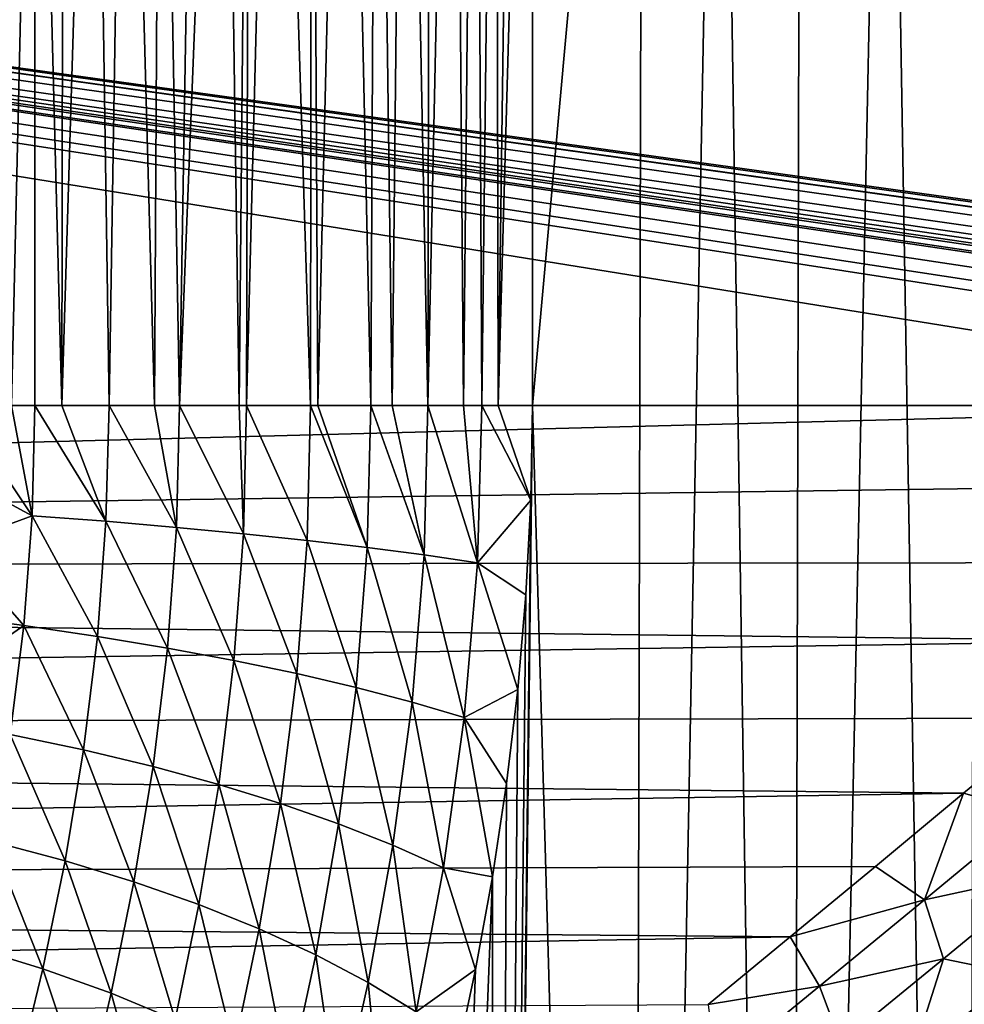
# Model space of a CAD drawing. Header units: metres. Extents: x -105 to 105, y -71 to 59.
# Tile 93 of 117: x -25 to -12, y -8 to 5. Entities that reach past the tile are written whole.
import ezdxf

# ---------------------------------------------------------------- set-up
doc = ezdxf.new("R2010")
doc.units = ezdxf.units.M
doc.layers.add('solid_WAMAS_150_SW0001', color=7, linetype='CONTINUOUS')

msp = doc.modelspace()

# ---------------------------------------------------------------- linework, layer by layer
at = {"layer": 'solid_WAMAS_150_SW0001'}
for points in [[(-19.000563, 0, -19.431564), (-19.129461, 16.057766, -19.306316), (-18.838329, 16.143246, -19.595598)], [(-18.754372, 0, -19.68338), (-19.000563, 0, -19.431564), (-18.838329, 16.143246, -19.595598)], [(-18.754372, 0, -19.68338), (-18.838329, 16.143246, -19.595598), (-18.567793, 16.203123, -19.885817)], [(-18.537094, 0, -19.920126), (-18.754372, 0, -19.68338), (-18.567793, 16.203123, -19.885817)], [(-18.537094, 0, -19.920126), (-18.567793, 16.203123, -19.885817), (-18.315969, 16.238413, -20.175953)], [(-18.537094, 0, -19.920126), (-18.081575, 16.25, -20.464663), (-18.081575, 0, -20.464663)], [(-18.537094, 0, -19.920126), (-18.315969, 16.238413, -20.175953), (-18.081575, 16.25, -20.464663)], [(-18.081575, 0, -20.464663), (-18.081575, 16.25, -20.464663), (-16.611671, 16.249998, -22.157619)], [(-18.081575, 0, -20.464663), (-16.611671, 16.249998, -22.157619), (-16.766279, -45.799999, -21.994583)], [(-15.593636, 16.25, -23.156759), (-14.660751, -45.799999, -23.971804), (-16.766279, -45.799999, -21.994583)], [(-16.611671, 16.249998, -22.157619), (-15.593636, 16.25, -23.156759), (-16.766279, -45.799999, -21.994583)], [(-15.593636, 16.25, -23.156759), (-14.508892, 16.25, -24.096346), (-14.660751, -45.799999, -23.971804)], [(-13.367427, 16.25, -24.966621), (-12.324017, -45.799999, -25.669542), (-14.660751, -45.799999, -23.971804)], [(-14.508892, 16.25, -24.096346), (-13.367427, 16.25, -24.966621), (-14.660751, -45.799999, -23.971804)], [(-13.367427, 16.25, -24.966621), (-12.173924, 16.25, -25.763983), (-12.324017, -45.799999, -25.669542)], [(-19.47468, 0, -18.991848), (-19.443977, 15.945409, -19.018625), (-19.129461, 16.057766, -19.306316)], [(-19.000563, 0, -19.431564), (-19.47468, 0, -18.991848), (-19.129461, 16.057766, -19.306316)], [(-19.47468, 0, -18.991848), (-19.785566, 15.804573, -18.733141), (-19.443977, 15.945409, -19.018625)], [(-19.949675, 0, -18.605331), (-20.158815, 15.633542, -18.450769), (-19.785566, 15.804573, -18.733141)], [(-19.47468, 0, -18.991848), (-19.949675, 0, -18.605331), (-19.785566, 15.804573, -18.733141)], [(-20.23275, 0, -18.398287), (-20.56868, 15.431094, -18.173389), (-20.158815, 15.633542, -18.450769)], [(-19.949675, 0, -18.605331), (-20.23275, 0, -18.398287), (-20.158815, 15.633542, -18.450769)], [(-20.937853, 0, -17.95052), (-21.019022, 15.197983, -17.904749), (-20.56868, 15.431094, -18.173389)], [(-20.23275, 0, -18.398287), (-20.937853, 0, -17.95052), (-20.56868, 15.431094, -18.173389)], [(-21.036438, 0, -17.895075), (-21.508057, 14.940467, -17.652168), (-21.019022, 15.197983, -17.904749)], [(-20.937853, 0, -17.95052), (-21.036438, 0, -17.895075), (-21.019022, 15.197983, -17.904749)], [(-21.886742, 0, -17.482332), (-21.850132, 14.761827, -17.49782), (-21.508057, 14.940467, -17.652168)], [(-21.036438, 0, -17.895075), (-21.886742, 0, -17.482332), (-21.508057, 14.940467, -17.652168)], [(-21.985153, 0, -17.441664), (-22.196663, 14.585378, -17.35891), (-21.850132, 14.761827, -17.49782)], [(-21.886742, 0, -17.482332), (-21.985153, 0, -17.441664), (-21.850132, 14.761827, -17.49782)], [(-22.779379, 0, -17.162146), (-22.539633, 14.417679, -17.23772), (-22.196663, 14.585378, -17.35891)], [(-21.985153, 0, -17.441664), (-22.779379, 0, -17.162146), (-22.196663, 14.585378, -17.35891)], [(-22.779379, 0, -17.162146), (-23.033913, 14.19263, -17.089775), (-22.539633, 14.417679, -17.23772)], [(-23.110659, 0, -17.069496), (-23.495293, 14.005486, -16.978249), (-23.033913, 14.19263, -17.089775)], [(-22.779379, 0, -17.162146), (-23.110659, 0, -17.069496), (-23.033913, 14.19263, -17.089775)], [(-23.714802, 0, -16.93367), (-23.924131, 13.855539, -16.896036), (-23.495293, 14.005486, -16.978249)], [(-23.110659, 0, -17.069496), (-23.714802, 0, -16.93367), (-23.495293, 14.005486, -16.978249)], [(-24.346786, 0, -16.833982), (-24.32416, 13.739551, -16.836845), (-23.924131, 13.855539, -16.896036)], [(-23.714802, 0, -16.93367), (-24.346786, 0, -16.833982), (-23.924131, 13.855539, -16.896036)], [(-25.017307, 0, -16.771568), (-25.05739, 13.595102, -16.769169), (-24.700417, 13.653768, -16.795748)], [(-24.703951, 0, -16.795425), (-25.017307, 0, -16.771568), (-24.700417, 13.653768, -16.795748)], [(-24.346786, 0, -16.833982), (-24.703951, 0, -16.795425), (-24.700417, 13.653768, -16.795748)], [(-24.346786, 0, -16.833982), (-24.700417, 13.653768, -16.795748), (-24.32416, 13.739551, -16.836845)], [(-90, 13.55, 16.75), (-48.007748, 0, 16.75), (-6.015833, 0, 16.75)], [(-4.604912, 0.352444, 16.75), (-90, 13.55, 16.75), (-6.015833, 0, 16.75)], [(90, 0, 16.75), (90, 13.55, 16.75), (-90, 13.55, 16.75)], [(48.007751, 0, 16.75), (90, 0, 16.75), (-90, 13.55, 16.75)], [(3.498325, 0.543356, 16.75), (48.007751, 0, 16.75), (-90, 13.55, 16.75)], [(2.677035, 0.630689, 16.75), (3.498325, 0.543356, 16.75), (-90, 13.55, 16.75)], [(2.044968, 0.64429, 16.75), (2.677035, 0.630689, 16.75), (-90, 13.55, 16.75)], [(2.012479, 0.64305, 16.75), (2.044968, 0.64429, 16.75), (-90, 13.55, 16.75)], [(1.491771, 0.592385, 16.75), (2.012479, 0.64305, 16.75), (-90, 13.55, 16.75)], [(1.00361, 0.487624, 16.75), (1.491771, 0.592385, 16.75), (-90, 13.55, 16.75)], [(0.731178, 0.399946, 16.75), (1.00361, 0.487624, 16.75), (-90, 13.55, 16.75)], [(0.595838, 0.346297, 16.75), (0.731178, 0.399946, 16.75), (-90, 13.55, 16.75)], [(-1.583322, 0.605131, 16.75), (0.595838, 0.346297, 16.75), (-90, 13.55, 16.75)], [(-2.132395, 0.649147, 16.75), (-1.583322, 0.605131, 16.75), (-90, 13.55, 16.75)], [(-2.610238, 0.636536, 16.75), (-2.132395, 0.649147, 16.75), (-90, 13.55, 16.75)], [(-2.744101, 0.626556, 16.75), (-2.610238, 0.636536, 16.75), (-90, 13.55, 16.75)], [(-3.54552, 0.535574, 16.75), (-2.744101, 0.626556, 16.75), (-90, 13.55, 16.75)], [(-4.177112, 0.436504, 16.75), (-3.54552, 0.535574, 16.75), (-90, 13.55, 16.75)], [(-4.604912, 0.352444, 16.75), (-4.177112, 0.436504, 16.75), (-90, 13.55, 16.75)], [(-6.015833, 0, 16.75), (-48.007748, 0, 16.75), (-90, -2.186314, 16.606701)], [(-7.317489, -1.037027, 16.717867), (-6.015833, 0, 16.75), (-90, -2.186314, 16.606701)], [(-24.742495, -1.464693, -16.731651), (-25.742847, -0.924381, -16.724474), (-25.726921, 0, -16.75)], [(-24.742495, -1.464693, -16.731651), (-25.726921, 0, -16.75), (-25.017307, 0, -16.771568)], [(-24.742495, -1.464693, -16.731651), (-25.017307, 0, -16.771568), (-24.703951, 0, -16.795425)], [(-24.742495, -1.464693, -16.731651), (-24.703951, 0, -16.795425), (-23.759041, -1.539907, -16.863995)], [(-23.759041, -1.539907, -16.863995), (-24.703951, 0, -16.795425), (-24.346786, 0, -16.833982)], [(-23.759041, -1.539907, -16.863995), (-24.346786, 0, -16.833982), (-23.714802, 0, -16.93367)], [(-23.759041, -1.539907, -16.863995), (-23.714802, 0, -16.93367), (-22.82115, -1.619911, -17.088852)], [(-22.82115, -1.619911, -17.088852), (-23.714802, 0, -16.93367), (-23.110659, 0, -17.069496)], [(-22.82115, -1.619911, -17.088852), (-23.110659, 0, -17.069496), (-22.779379, 0, -17.162146)], [(-22.82115, -1.619911, -17.088852), (-22.779379, 0, -17.162146), (-21.928761, -1.704707, -17.406229)], [(-21.928761, -1.704707, -17.406229), (-22.779379, 0, -17.162146), (-21.985153, 0, -17.441664)], [(-21.928761, -1.704707, -17.406229), (-21.985153, 0, -17.441664), (-21.886742, 0, -17.482332)], [(-21.928761, -1.704707, -17.406229), (-21.886742, 0, -17.482332), (-21.081804, -1.794294, -17.816135)], [(-21.081804, -1.794294, -17.816135), (-21.886742, 0, -17.482332), (-21.036438, 0, -17.895075)], [(-21.081804, -1.794294, -17.816135), (-21.036438, 0, -17.895075), (-20.280203, -1.888674, -18.318577)], [(-20.280203, -1.888674, -18.318577), (-21.036438, 0, -17.895075), (-20.937853, 0, -17.95052)], [(-20.280203, -1.888674, -18.318577), (-20.937853, 0, -17.95052), (-20.23275, 0, -18.398287)], [(-20.280203, -1.888674, -18.318577), (-20.23275, 0, -18.398287), (-19.523888, -1.987846, -18.913561)], [(-19.523888, -1.987846, -18.913561), (-20.23275, 0, -18.398287), (-19.949675, 0, -18.605331)], [(-19.523888, -1.987846, -18.913561), (-19.949675, 0, -18.605331), (-19.47468, 0, -18.991848)], [(-19.523888, -1.987846, -18.913561), (-19.47468, 0, -18.991848), (-18.812799, -2.091812, -19.601095)], [(-18.812799, -2.091812, -19.601095), (-19.47468, 0, -18.991848), (-19.000563, 0, -19.431564)], [(-18.812799, -2.091812, -19.601095), (-19.000563, 0, -19.431564), (-18.754372, 0, -19.68338)], [(-18.812799, -2.091812, -19.601095), (-18.754372, 0, -19.68338), (-18.103168, -1.259185, -20.437153)], [(-18.537094, 0, -19.920126), (-18.103168, -1.259185, -20.437153), (-18.754372, 0, -19.68338)], [(-18.537094, 0, -19.920126), (-18.081575, 0, -20.464663), (-18.103168, -1.259185, -20.437153)], [(-18.081575, 0, -20.464663), (-16.766279, -45.799999, -21.994583), (-18.607391, -45.799999, -19.76906)], [(-18.103168, -1.259185, -20.437153), (-18.081575, 0, -20.464663), (-18.607391, -45.799999, -19.76906)], [(-8.614477, -2.088069, 16.619341), (-7.317489, -1.037027, 16.717867), (-90, -2.186314, 16.606701)], [(-24.742495, -1.464693, -16.731651), (-25.790749, -1.852422, -16.647253), (-25.742847, -0.924381, -16.724474)], [(-18.812799, -2.091812, -19.601095), (-18.103168, -1.259185, -20.437153), (-18.168043, -2.519532, -20.353979)], [(-18.168043, -2.519532, -20.353979), (-18.103168, -1.259185, -20.437153), (-18.607391, -45.799999, -19.76906)], [(-24.853128, -2.926024, -16.540276), (-25.790749, -1.852422, -16.647253), (-24.742495, -1.464693, -16.731651)], [(-24.853128, -2.926024, -16.540276), (-24.742495, -1.464693, -16.731651), (-23.873512, -3.071343, -16.658915)], [(-24.742495, -1.464693, -16.731651), (-23.759041, -1.539907, -16.863995), (-23.873512, -3.071343, -16.658915)], [(-23.873512, -3.071343, -16.658915), (-23.759041, -1.539907, -16.863995), (-22.941124, -3.226548, -16.871861)], [(-23.759041, -1.539907, -16.863995), (-22.82115, -1.619911, -17.088852), (-22.941124, -3.226548, -16.871861)], [(-22.941124, -3.226548, -16.871861), (-22.82115, -1.619911, -17.088852), (-22.055984, -3.391638, -17.179111)], [(-22.82115, -1.619911, -17.088852), (-21.928761, -1.704707, -17.406229), (-22.055984, -3.391638, -17.179111)], [(-22.055984, -3.391638, -17.179111), (-21.928761, -1.704707, -17.406229), (-21.218115, -3.566612, -17.580664)], [(-21.928761, -1.704707, -17.406229), (-21.081804, -1.794294, -17.816135), (-21.218115, -3.566612, -17.580664)], [(-21.218115, -3.566612, -17.580664), (-21.081804, -1.794294, -17.816135), (-20.427544, -3.75147, -18.076515)], [(-21.081804, -1.794294, -17.816135), (-20.280203, -1.888674, -18.318577), (-20.427544, -3.75147, -18.076515)], [(-24.853128, -2.926024, -16.540276), (-25.870728, -2.783491, -16.517103), (-25.790749, -1.852422, -16.647253)], [(-20.427544, -3.75147, -18.076515), (-20.280203, -1.888674, -18.318577), (-19.684298, -3.946211, -18.666664)], [(-20.280203, -1.888674, -18.318577), (-19.523888, -1.987846, -18.913561), (-19.684298, -3.946211, -18.666664)], [(-9.887422, -3.13186, 16.454603), (-8.614477, -2.088069, 16.619341), (-90, -2.186314, 16.606701)], [(-19.684298, -3.946211, -18.666664), (-19.523888, -1.987846, -18.913561), (-18.988392, -4.150835, -19.351107)], [(-19.523888, -1.987846, -18.913561), (-18.812799, -2.091812, -19.601095), (-18.988392, -4.150835, -19.351107)], [(-18.988392, -4.150835, -19.351107), (-18.812799, -2.091812, -19.601095), (-18.275698, -3.777761, -20.214199)], [(-18.812799, -2.091812, -19.601095), (-18.168043, -2.519532, -20.353979), (-18.275698, -3.777761, -20.214199)], [(-9.887422, -3.13186, 16.454603), (-90, -2.186314, 16.606701), (-90, -4.335219, 16.179258)], [(-18.275698, -3.777761, -20.214199), (-18.168043, -2.519532, -20.353979), (-18.607391, -45.799999, -19.76906)], [(-24.853128, -2.926024, -16.540276), (-25.982607, -3.717074, -16.332355), (-25.870728, -2.783491, -16.517103)], [(-25.032846, -4.375198, -16.219471), (-25.982607, -3.717074, -16.332355), (-24.853128, -2.926024, -16.540276)], [(-25.032846, -4.375198, -16.219471), (-24.853128, -2.926024, -16.540276), (-24.057379, -4.582089, -16.316887)], [(-24.853128, -2.926024, -16.540276), (-23.873512, -3.071343, -16.658915), (-24.057379, -4.582089, -16.316887)], [(-11.130832, -4.158008, 16.225704), (-9.887422, -3.13186, 16.454603), (-90, -4.335219, 16.179258)], [(-24.057379, -4.582089, -16.316887), (-23.873512, -3.071343, -16.658915), (-23.132469, -4.804586, -16.511347)], [(-23.873512, -3.071343, -16.658915), (-22.941124, -3.226548, -16.871861), (-23.132469, -4.804586, -16.511347)], [(-23.132469, -4.804586, -16.511347), (-22.941124, -3.226548, -16.871861), (-22.258133, -5.042687, -16.802851)], [(-22.941124, -3.226548, -16.871861), (-22.055984, -3.391638, -17.179111), (-22.258133, -5.042687, -16.802851)], [(-22.258133, -5.042687, -16.802851), (-22.055984, -3.391638, -17.179111), (-21.434397, -5.29639, -17.191393)], [(-22.055984, -3.391638, -17.179111), (-21.218115, -3.566612, -17.580664), (-21.434397, -5.29639, -17.191393)], [(-21.434397, -5.29639, -17.191393), (-21.218115, -3.566612, -17.580664), (-20.661283, -5.565694, -17.676971)], [(-21.218115, -3.566612, -17.580664), (-20.427544, -3.75147, -18.076515), (-20.661283, -5.565694, -17.676971)], [(-20.661283, -5.565694, -17.676971), (-20.427544, -3.75147, -18.076515), (-19.938818, -5.850597, -18.259584)], [(-20.427544, -3.75147, -18.076515), (-19.684298, -3.946211, -18.666664), (-19.938818, -5.850597, -18.259584)], [(-18.988392, -4.150835, -19.351107), (-18.275698, -3.777761, -20.214199), (-18.424809, -5.029904, -20.016861)], [(-18.424809, -5.029904, -20.016861), (-18.275698, -3.777761, -20.214199), (-18.607391, -45.799999, -19.76906)], [(-19.938818, -5.850597, -18.259584), (-19.684298, -3.946211, -18.666664), (-19.267017, -6.151099, -18.939228)], [(-19.684298, -3.946211, -18.666664), (-18.988392, -4.150835, -19.351107), (-19.267017, -6.151099, -18.939228)], [(-12.34134, -5.159961, 15.93541), (-11.130832, -4.158008, 16.225704), (-90, -4.335219, 16.179258)], [(-19.267017, -6.151099, -18.939228), (-18.988392, -4.150835, -19.351107), (-18.613527, -6.273252, -19.760612)], [(-18.988392, -4.150835, -19.351107), (-18.424809, -5.029904, -20.016861), (-18.613527, -6.273252, -19.760612)], [(-11.449478, -5.409117, 15.876926), (-11.130832, -4.158008, 16.225704), (-12.34134, -5.159961, 15.93541)], [(-12.34134, -5.159961, 15.93541), (-90, -4.335219, 16.179258), (-90, -6.409947, 15.474982)], [(-25.275658, -5.803352, -15.76767), (-25.032846, -4.375198, -16.219471), (-24.303156, -6.060515, -15.838475)], [(-25.032846, -4.375198, -16.219471), (-24.057379, -4.582089, -16.316887), (-24.303156, -6.060515, -15.838475)], [(-24.303156, -6.060515, -15.838475), (-24.057379, -4.582089, -16.316887), (-23.386007, -6.339882, -16.009693)], [(-24.057379, -4.582089, -16.316887), (-23.132469, -4.804586, -16.511347), (-23.386007, -6.339882, -16.009693)], [(-23.386007, -6.339882, -16.009693), (-23.132469, -4.804586, -16.511347), (-22.5242, -6.641456, -16.281326)], [(-23.132469, -4.804586, -16.511347), (-22.258133, -5.042687, -16.802851), (-22.5242, -6.641456, -16.281326)], [(-22.5242, -6.641456, -16.281326), (-22.258133, -5.042687, -16.802851), (-21.717712, -6.965239, -16.653378)], [(-22.258133, -5.042687, -16.802851), (-21.434397, -5.29639, -17.191393), (-21.717712, -6.965239, -16.653378)], [(-18.613527, -6.273252, -19.760612), (-18.424809, -5.029904, -20.016861), (-18.607391, -45.799999, -19.76906)], [(-13.515684, -6.132372, 15.587063), (-12.34134, -5.159961, 15.93541), (-90, -6.409947, 15.474982)], [(-12.864479, -6.577987, 15.432952), (-12.34134, -5.159961, 15.93541), (-13.515684, -6.132372, 15.587063)], [(-11.449478, -5.409117, 15.876926), (-12.34134, -5.159961, 15.93541), (-12.864479, -6.577987, 15.432952)], [(-21.717712, -6.965239, -16.653378), (-21.434397, -5.29639, -17.191393), (-20.96653, -7.311234, -17.125847)], [(-21.434397, -5.29639, -17.191393), (-20.661283, -5.565694, -17.676971), (-20.96653, -7.311234, -17.125847)], [(-11.449478, -5.409117, 15.876926), (-12.864479, -6.577987, 15.432952), (-11.225588, -6.22133, 15.654818)], [(-20.96653, -7.311234, -17.125847), (-20.661283, -5.565694, -17.676971), (-20.270632, -7.679446, -17.69874)], [(-20.661283, -5.565694, -17.676971), (-19.938818, -5.850597, -18.259584), (-20.270632, -7.679446, -17.69874)], [(-25.571808, -7.19974, -15.18427), (-25.275658, -5.803352, -15.76767), (-24.599823, -7.494508, -15.225595)], [(-25.275658, -5.803352, -15.76767), (-24.303156, -6.060515, -15.838475), (-24.599823, -7.494508, -15.225595)], [(-20.270632, -7.679446, -17.69874), (-19.938818, -5.850597, -18.259584), (-19.630005, -8.069875, -18.372055)], [(-19.938818, -5.850597, -18.259584), (-19.267017, -6.151099, -18.939228), (-19.630005, -8.069875, -18.372055)], [(-14.650541, -7.070581, 15.184511), (-13.515684, -6.132372, 15.587063), (-90, -6.409947, 15.474982)], [(-24.599823, -7.494508, -15.225595), (-24.303156, -6.060515, -15.838475), (-23.689154, -7.819186, -15.370909)], [(-24.303156, -6.060515, -15.838475), (-23.386007, -6.339882, -16.009693), (-23.689154, -7.819186, -15.370909)], [(-19.630005, -8.069875, -18.372055), (-19.267017, -6.151099, -18.939228), (-18.839272, -7.504459, -19.444008)], [(-19.267017, -6.151099, -18.939228), (-18.613527, -6.273252, -19.760612), (-18.839272, -7.504459, -19.444008)], [(-12.864479, -6.577987, 15.432952), (-13.515684, -6.132372, 15.587063), (-14.650541, -7.070581, 15.184511)], [(-18.613527, -6.273252, -19.760612), (-18.607391, -45.799999, -19.76906), (-20.155054, -45.799999, -17.330334)], [(-18.839272, -7.504459, -19.444008), (-18.613527, -6.273252, -19.760612), (-20.155054, -45.799999, -17.330334)], [(-12.864479, -6.577987, 15.432952), (-12.611047, -7.363015, 15.16577), (-11.225588, -6.22133, 15.654818)], [(-11.225588, -6.22133, 15.654818), (-12.611047, -7.363015, 15.16577), (-11.643394, -7.561835, 15.208754)], [(-14.650541, -7.070581, 15.184511), (-90, -6.409947, 15.474982), (-90, -8.375, 14.505925)], [(-23.689154, -7.819186, -15.370909), (-23.386007, -6.339882, -16.009693), (-22.839794, -8.173778, -15.620214)], [(-23.386007, -6.339882, -16.009693), (-22.5242, -6.641456, -16.281326), (-22.839794, -8.173778, -15.620214)], [(-22.839794, -8.173778, -15.620214), (-22.5242, -6.641456, -16.281326), (-22.051731, -8.558288, -15.973513)], [(-22.5242, -6.641456, -16.281326), (-21.717712, -6.965239, -16.653378), (-22.051731, -8.558288, -15.973513)], [(-12.864479, -6.577987, 15.432952), (-14.650541, -7.070581, 15.184511), (-14.26101, -7.728621, 14.893725)], [(-12.864479, -6.577987, 15.432952), (-14.26101, -7.728621, 14.893725), (-12.611047, -7.363015, 15.16577)], [(-15.742915, -7.970674, 14.731967), (-14.650541, -7.070581, 15.184511), (-90, -8.375, 14.505925)], [(-22.051731, -8.558288, -15.973513), (-21.717712, -6.965239, -16.653378), (-21.324957, -8.972718, -16.430805)], [(-21.717712, -6.965239, -16.653378), (-20.96653, -7.311234, -17.125847), (-21.324957, -8.972718, -16.430805)], [(-14.26101, -7.728621, 14.893725), (-14.650541, -7.070581, 15.184511), (-15.742915, -7.970674, 14.731967)], [(-25.571808, -7.19974, -15.18427), (-24.599823, -7.494508, -15.225595), (-24.931385, -8.870945, -14.481498)], [(-21.324957, -8.972718, -16.430805), (-20.96653, -7.311234, -17.125847), (-20.65946, -9.417072, -16.992096)], [(-20.96653, -7.311234, -17.125847), (-20.270632, -7.679446, -17.69874), (-20.65946, -9.417072, -16.992096)], [(-14.26101, -7.728621, 14.893725), (-13.974997, -8.482567, 14.583781), (-12.611047, -7.363015, 15.16577)], [(-12.611047, -7.363015, 15.16577), (-13.974997, -8.482567, 14.583781), (-13.034087, -8.702758, 14.619515)], [(-12.611047, -7.363015, 15.16577), (-13.034087, -8.702758, 14.619515), (-11.643394, -7.561835, 15.208754)], [(-24.931385, -8.870945, -14.481498), (-24.599823, -7.494508, -15.225595), (-24.024599, -9.229448, -14.600296)], [(-24.599823, -7.494508, -15.225595), (-23.689154, -7.819186, -15.370909), (-24.024599, -9.229448, -14.600296)], [(-19.09848, -8.718689, -19.065929), (-18.839272, -7.504459, -19.444008), (-20.155054, -45.799999, -17.330334)], [(-19.630005, -8.069875, -18.372055), (-18.839272, -7.504459, -19.444008), (-19.09848, -8.718689, -19.065929)], [(-11.643394, -7.561835, 15.208754), (-13.034087, -8.702758, 14.619515), (-12.302487, -9.09713, 14.607987)], [(-20.65946, -9.417072, -16.992096), (-20.270632, -7.679446, -17.69874), (-20.055231, -9.891354, -17.657383)], [(-20.270632, -7.679446, -17.69874), (-19.630005, -8.069875, -18.372055), (-20.055231, -9.891354, -17.657383)], [(-14.26101, -7.728621, 14.893725), (-15.742915, -7.970674, 14.731967), (-15.634896, -8.854316, 14.256967)], [(-14.26101, -7.728621, 14.893725), (-15.634896, -8.854316, 14.256967), (-13.974997, -8.482567, 14.583781)], [(-24.024599, -9.229448, -14.600296), (-23.689154, -7.819186, -15.370909), (-23.186371, -9.626869, -14.826349)], [(-23.689154, -7.819186, -15.370909), (-22.839794, -8.173778, -15.620214), (-23.186371, -9.626869, -14.826349)]]:
    msp.add_3dface(points, dxfattribs=at)

doc.saveas('drawing.dxf')
